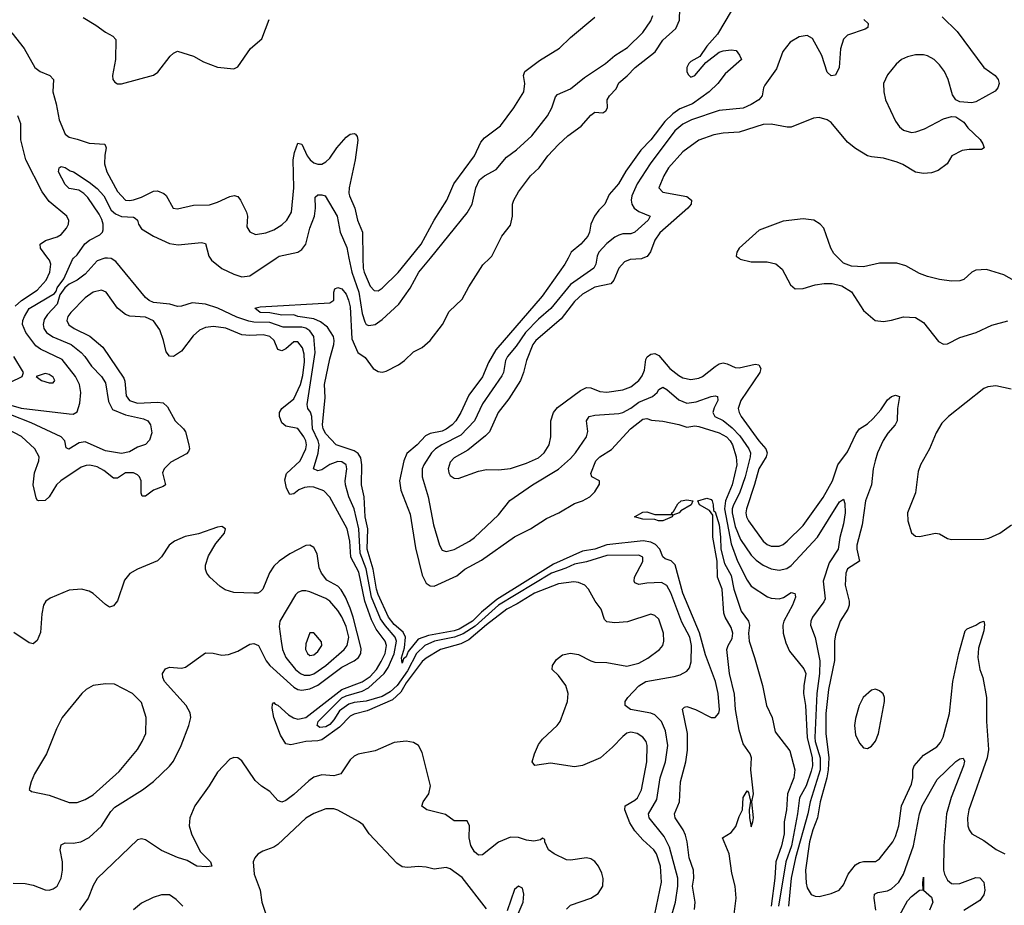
# Model space of a CAD drawing. Header units: inches. Extents: x 1649636 to 1815363, y 506543 to 641975.
# Tile 204 of 256: x 1724483 to 1729393, y 556774 to 561189. Entities that reach past the tile are written whole.
import ezdxf

# ---------------------------------------------------------------- set-up
doc = ezdxf.new("R2010")
doc.units = ezdxf.units.IN
doc.header["$MEASUREMENT"] = 0
doc.layers.add('B7525', color=7, linetype='Continuous')
doc.layers.add('B7526', color=7, linetype='Continuous')

msp = doc.modelspace()

# ---------------------------------------------------------------- linework, layer by layer
at = {"layer": 'B7525', "color": 5}
for points, elevation in [([(1724350, 559292.4), (1724490, 559252.7), (1724730, 559223.8), (1724750, 559223), (1724770, 559234), (1724783.4, 559276.6), (1724787.7, 559330), (1724780.9, 559370), (1724760.4, 559410), (1724694.2, 559494.2), (1724586.2, 559546.2), (1724563.5, 559563.4), (1724512.8, 559630), (1724496.3, 559670), (1724497.8, 559690), (1724506.3, 559710), (1724530, 559749.4), (1724655.9, 559824.1), (1724665, 559835), (1724670, 559853), (1724702.2, 559897.8), (1724745.8, 559994.2), (1724751.9, 560000)], 360), ([(1724907.4, 560000), (1724870, 559987), (1724810, 559919.9), (1724770, 559890.4), (1724729.5, 559870.5), (1724707.8, 559852.2), (1724682.5, 559817.5), (1724669, 559770), (1724621.4, 559718.6), (1724605.7, 559694.2), (1724599.8, 559670), (1724603.3, 559650), (1724617.3, 559630), (1724647.8, 559607.8), (1724739.3, 559570), (1724790, 559530.1), (1724807.8, 559510), (1724841.7, 559461.7), (1724890.2, 559410), (1724910, 559378), (1724925.5, 559285.5), (1724946.2, 559246.2), (1725010, 559218.8), (1725099.8, 559199.8), (1725122.4, 559190), (1725135.8, 559170), (1725142, 559130), (1725130, 559093.2), (1725110, 559072), (1725070, 559057.4), (1725030, 559034), (1724990, 559026.7), (1724910, 559039.5), (1724810, 559084.7), (1724780, 559080), (1724728.5, 559048.5), (1724714.5, 559054.5), (1724708, 559090), (1724689.8, 559109.8), (1724540, 559180), (1724438.6, 559218.6)], 360), ([(1724459.5, 559760.5), (1724491.5, 559788.5), (1724570, 559840.3), (1724614.1, 559890), (1724633, 559930), (1724638.2, 559970), (1724630.7, 559990.7), (1724623.8, 560000)], 380), ([(1727712.8, 556650), (1727753.5, 556790), (1727764.2, 556870), (1727764.4, 556910), (1727723.4, 557063.4), (1727697, 557117), (1727621.3, 557210), (1727618.9, 557230), (1727659.2, 557300.8), (1727675.8, 557410), (1727703.5, 557490), (1727714.3, 557570), (1727703.3, 557643.3), (1727683.2, 557690), (1727650, 557724.1), (1727630, 557732.7), (1727529.3, 557750), (1727501.6, 557770), (1727502, 557790), (1727514.8, 557810), (1727570, 557867.5), (1727604.8, 557890), (1727745.9, 557914.1), (1727776.6, 557923.4), (1727810, 557941.5), (1727822.6, 557957.4), (1727831.9, 557988), (1727833.2, 558070), (1727824.8, 558110), (1727785.1, 558185.1), (1727730, 558331.5), (1727710, 558368.1), (1727682.9, 558382.9), (1727610, 558379.9), (1727570, 558373.5), (1727550, 558380.9), (1727546.2, 558390), (1727548.9, 558410), (1727590, 558487.6), (1727589.7, 558510), (1727570, 558519.9), (1727410, 558517.3), (1727310, 558486.8), (1727250, 558475), (1727205.7, 558454.3), (1727134.9, 558430), (1726869.8, 558270.2), (1726753.7, 558166.3), (1726693.4, 558126.6), (1726650.2, 558110.2), (1726550.8, 558090), (1726503.8, 558070), (1726461.9, 558030), (1726416.3, 557943.7), (1726364.9, 557870), (1726330, 557837.5), (1726290, 557815.7), (1726210, 557791.6), (1726150, 557785), (1726123.3, 557776.7), (1726077.2, 557742.8), (1726050, 557698), (1726030, 557676.2), (1726010, 557664.1), (1725980.3, 557660.3), (1725965.8, 557670), (1725971.9, 557690), (1726090, 557807.7), (1726110, 557818.1), (1726190, 557841.9), (1726221.9, 557858.1), (1726300.2, 557930), (1726320.6, 557959.4), (1726350, 558028.1), (1726362.4, 558090), (1726355.5, 558110), (1726306.7, 558166.7), (1726282.7, 558202.7), (1726236.8, 558310), (1726211.3, 558451.3), (1726180.5, 558530), (1726173.3, 558650), (1726150, 558751), (1726123.8, 558810), (1726107.9, 558870), (1726105.5, 558890), (1726114.8, 558950), (1726111.1, 558970), (1726090, 558984.2), (1726070, 558987), (1726030, 558971.6), (1725990, 558945.6), (1725970, 558940.7), (1725947.9, 558950), (1725971.9, 559028.2), (1725976.9, 559070), (1725971.7, 559090), (1725942.5, 559150), (1725939.2, 559210), (1725932.2, 559232.2), (1725919.9, 559250), (1725916.3, 559270), (1725956.1, 559530), (1725949.4, 559609.4), (1725930, 559638.3), (1725910.5, 559650.5), (1725890, 559656.3), (1725796.3, 559656.3), (1725730, 559678.9), (1725650, 559680.8), (1725625.5, 559685.5), (1725565.8, 559705.8), (1725471.2, 559751.2), (1725408.9, 559771.1), (1725342.2, 559777.8), (1725290, 559760.9), (1725270, 559759.8), (1725231, 559771), (1725150, 559779.9), (1725128.7, 559788.7), (1725110, 559803.9), (1724962.9, 559982.9), (1724938.5, 559998.5), (1724920.8, 560000)], 360), ([(1725432.6, 560000), (1725439.6, 559990), (1725490, 559949.3), (1725550, 559920.9), (1725590, 559907.6), (1725630, 559911.2), (1725762.5, 560000)], 360), ([(1727847.3, 556752.7), (1727851.2, 556790), (1727838.4, 556870), (1727844.4, 556910), (1727842.5, 556950), (1727820.5, 557010), (1727811.2, 557090), (1727803.1, 557123.1), (1727790.4, 557150.4), (1727750.8, 557210), (1727748.3, 557230), (1727773.1, 557290), (1727777.5, 557390), (1727803.7, 557490), (1727812.5, 557547.5), (1727812.3, 557630), (1727788.7, 557751.3), (1727798, 557762), (1727810, 557765.3), (1727853, 557750), (1727930, 557710.4), (1727950, 557710.4), (1727968.7, 557731.3), (1727972.2, 557747.8), (1727965.9, 557830), (1727951.6, 557890), (1727902.5, 558022.5), (1727872.4, 558132.4), (1727789.9, 558330.1), (1727751.9, 558471.9), (1727730.8, 558490.8), (1727701.4, 558501.4), (1727690.4, 558510.4), (1727674.2, 558550), (1727652.5, 558572.5), (1727630, 558584.7), (1727591.6, 558591.6), (1727410, 558571.1), (1727350, 558549.5), (1727290, 558538.9), (1727144.9, 558475.1), (1726861.5, 558298.5), (1726785, 558235), (1726741.3, 558190), (1726674.2, 558150), (1726650, 558141.8), (1726521.3, 558118.7), (1726470, 558100.2), (1726419.9, 558040.1), (1726410, 558011.9), (1726396.6, 558003.4), (1726390, 557981.5), (1726387.2, 558007.2), (1726401.9, 558058.1), (1726407.2, 558110), (1726395.4, 558135.4), (1726350, 558173.5), (1726321.5, 558210), (1726270, 558324.1), (1726261.3, 558350), (1726245, 558450), (1726216.2, 558550), (1726219.2, 558650), (1726205.2, 558710), (1726200.4, 558810), (1726187.4, 558870), (1726189, 558970), (1726184.1, 559004.1), (1726170, 559025.6), (1726150, 559040.1), (1726061, 559070), (1726010, 559124.4), (1725996.9, 559150), (1725992.4, 559170), (1726006.3, 559306.3), (1726003.2, 559370), (1726030, 559498.8), (1726049.8, 559570), (1726051.6, 559590), (1726047, 559610), (1726016.9, 559656.9), (1725982.6, 559682.6), (1725950, 559698.4), (1725869.6, 559710), (1725850, 559716.8), (1725790, 559715.5), (1725730, 559727.7), (1725682.7, 559730), (1725655.6, 559750), (1725682.1, 559757.9), (1726030, 559777.3), (1726049, 559790), (1726049, 559830), (1726053.6, 559846.4), (1726070, 559854), (1726090, 559847.7), (1726110, 559820.4), (1726122.4, 559790), (1726130, 559758), (1726138.6, 559598.6), (1726169.7, 559529.7), (1726205.1, 559505.1), (1726246, 559450), (1726270, 559435.9), (1726290, 559432.3), (1726310, 559436.1), (1726371.6, 559468.4), (1726401.6, 559490), (1726447.1, 559532.9), (1726490, 559554.6), (1726530, 559589), (1726591.4, 559670), (1726624.9, 559735), (1726690, 559795.3), (1726723.2, 559856.8), (1726792.9, 559967.1), (1726826.9, 560000)], 340), ([(1726124.7, 560000), (1726138.5, 559930), (1726173.6, 559830), (1726190, 559724.2), (1726203.1, 559683.1), (1726210, 559670.2), (1726224.2, 559664.2), (1726256, 559670), (1726290, 559694.5), (1726374.1, 559770), (1726430, 559850.2), (1726473.8, 559930), (1726530.9, 560000)], 360), ([(1726194.6, 560000), (1726195.5, 559950), (1726199.9, 559930), (1726230, 559860.8), (1726250, 559839.7), (1726270, 559838), (1726290, 559851.3), (1726370, 559928.8), (1726428.3, 560000)], 380), ([(1727217.5, 560000), (1727201.7, 559970), (1727088.4, 559810), (1726857.3, 559542.7), (1726820.8, 559479.2), (1726790, 559408.7), (1726722.9, 559317.1), (1726681.9, 559230), (1726657.3, 559190), (1726640.1, 559170), (1726610, 559147.2), (1726590, 559138.3), (1726530, 559125.6), (1726505.8, 559114.2), (1726465.4, 559070), (1726412.9, 559027.1), (1726397.9, 558990), (1726376.6, 558890), (1726384, 558844), (1726430, 558724), (1726456.9, 558556.9), (1726490, 558419.1), (1726510, 558380.4), (1726530, 558366), (1726550, 558364.9), (1726662.7, 558417.3), (1726702.9, 558450), (1726784.8, 558495.2), (1726950, 558610.1), (1727030, 558651.1), (1727110, 558702.2), (1727172, 558730), (1727250, 558776.5), (1727289, 558790), (1727325.2, 558810), (1727350, 558836), (1727373.2, 558873.2), (1727374, 558890), (1727335.3, 558910), (1727330, 558926), (1727355.1, 558990), (1727375.1, 559010), (1727434.5, 559045.5), (1727528.4, 559150), (1727590, 559198), (1727610, 559200.9), (1727633, 559193), (1727690, 559187.2), (1727770, 559171.5), (1727810, 559158), (1727850, 559165), (1727870, 559161.1), (1727970.2, 559130), (1728006.6, 559110), (1728025.5, 559090), (1728036.5, 559070), (1728055.6, 559010), (1728058.1, 558970), (1728036.3, 558870), (1728001.7, 558790), (1727997.5, 558750), (1728030, 558576.6), (1728061.7, 558490), (1728110, 558395), (1728130, 558365.4), (1728211.9, 558311.9), (1728230, 558304.7), (1728270, 558302.6), (1728290.9, 558309.1), (1728330, 558332.6), (1728348.7, 558328.7), (1728350, 558322), (1728350.8, 558310), (1728336.4, 558270), (1728292.5, 558190), (1728287.6, 558170), (1728289.5, 558130), (1728302.8, 558082.8), (1728321.1, 558041.1), (1728393.1, 557953.1), (1728402.6, 557930), (1728392.6, 557867.4), (1728391.9, 557830), (1728400.8, 557770), (1728408.8, 557610), (1728434.7, 557510), (1728435.3, 557470), (1728430, 557442.4), (1728403.9, 557370), (1728370.7, 557310), (1728362.1, 557230), (1728330.8, 557070), (1728303.8, 556990), (1728267.2, 556770)], 340), ([(1727360.4, 560000), (1727355.5, 559970), (1727345.7, 559950), (1727230, 559868.2), (1727131.2, 559748.8), (1727070, 559696.1), (1727004.8, 559630), (1726958, 559562), (1726915.2, 559510), (1726904.8, 559490), (1726895, 559430), (1726886.9, 559413.1), (1726790, 559274.3), (1726751.4, 559188.6), (1726682.7, 559117.3), (1726587.9, 559070), (1726556.6, 559050), (1726535.9, 559030), (1726497.4, 558970), (1726490.2, 558950), (1726490.1, 558910), (1726519.1, 558810), (1726546.6, 558670), (1726575.4, 558570), (1726590, 558544.9), (1726610, 558537.6), (1726650, 558547.9), (1726726, 558590), (1726750, 558608), (1726870, 558720.3), (1726927.4, 558792.6), (1727039.4, 558870), (1727170, 558949), (1727230, 559001.4), (1727255, 559030), (1727308.6, 559110), (1727315.3, 559135.3), (1727309.8, 559190), (1727323.1, 559210), (1727350, 559218.1), (1727470, 559225.1), (1727490, 559230.1), (1727530, 559251.7), (1727570, 559281.8), (1727638.3, 559310), (1727661.7, 559330), (1727670, 559344.7), (1727690, 559356.8), (1727710, 559345.1), (1727770, 559293.3), (1727810, 559277.8), (1727855.9, 559284.1), (1727931, 559311), (1727950, 559314), (1727962, 559310), (1727963.6, 559290), (1727945.6, 559254.4), (1727939.5, 559230), (1727949.3, 559210), (1727990, 559191.5), (1728034.8, 559154.8), (1728073.6, 559113.6), (1728119.1, 559050), (1728126.4, 559030), (1728125.3, 559010), (1728100.3, 558910), (1728071.5, 558828.5), (1728042.8, 558770), (1728035.9, 558750), (1728035.6, 558730), (1728050, 558662.5), (1728076.8, 558596.8), (1728130, 558520.1), (1728154.6, 558494.6), (1728189.3, 558469.3), (1728230, 558451.8), (1728270, 558444.4), (1728307.4, 558452.6), (1728330, 558467.9), (1728461.1, 558610), (1728570, 558785.3), (1728590, 558798), (1728596.5, 558776.5), (1728598.8, 558730), (1728590, 558675.1), (1728571.8, 558608.2), (1728564.3, 558550), (1728519.3, 558480.7), (1728489.6, 558390), (1728498.5, 558301.5), (1728493.2, 558286.8), (1728436.5, 558210), (1728427.8, 558190), (1728426.8, 558170), (1728449.6, 558109.6), (1728472.7, 557992.7), (1728470.3, 557930), (1728458.2, 557830), (1728448, 557610), (1728450.1, 557590), (1728473.8, 557510), (1728473.6, 557450), (1728424.8, 557290), (1728412.7, 557230), (1728350.8, 557010), (1728330.3, 556910), (1728315.8, 556770)], 360), ([(1727590.2, 560000), (1727582.7, 559997.3), (1727527.1, 559992.9), (1727498.9, 559981.1), (1727470.1, 559949.9), (1727445.4, 559890), (1727430, 559871.9), (1727350, 559854.8), (1727290, 559819.9), (1727250, 559783.9), (1727182.8, 559697.2), (1727056.4, 559590), (1727042.2, 559570), (1727009.5, 559490), (1726995.3, 559430), (1726979.5, 559390), (1726921.7, 559298.3), (1726869.5, 559230), (1726825.6, 559134.4), (1726806.3, 559113.7), (1726717.6, 559042.4), (1726650, 559004.4), (1726630, 558982.6), (1726619.2, 558950), (1726622, 558930), (1726630, 558916.4), (1726650, 558902.6), (1726670, 558902.3), (1726770, 558939), (1726810, 558946.5), (1726870, 558945.5), (1726930, 558952.3), (1727010, 558978), (1727070, 559005), (1727097.6, 559030), (1727123.5, 559070), (1727131.3, 559110), (1727130.9, 559190), (1727145.1, 559230), (1727165, 559255), (1727279.9, 559340.1), (1727310, 559354.8), (1727330, 559354.2), (1727375.2, 559335.2), (1727410, 559331.8), (1727490, 559343.8), (1727530, 559359.3), (1727569.8, 559390), (1727587.3, 559412.7), (1727598.2, 559441.8), (1727605.1, 559494.9), (1727612, 559508), (1727630, 559522), (1727650, 559525.3), (1727670, 559514.3), (1727724.1, 559450), (1727770, 559414.5), (1727790, 559404.1), (1727830, 559395), (1727870, 559401.5), (1727887.1, 559410), (1727950, 559460.6), (1727970, 559472.8), (1727990, 559478), (1728010, 559474), (1728050, 559455.6), (1728070, 559453.5), (1728150, 559471.6), (1728168.7, 559468.7), (1728178.9, 559450), (1728173.4, 559430), (1728079, 559290), (1728066.1, 559250), (1728069.6, 559230), (1728079.8, 559210), (1728167.9, 559090), (1728203.4, 559050), (1728210.1, 559030), (1728205.3, 559010), (1728167.9, 558950), (1728147.5, 558872.5), (1728106.9, 558750), (1728104.5, 558730), (1728107.3, 558710), (1728117.7, 558690), (1728190.2, 558590), (1728210, 558572.7), (1728230, 558564.1), (1728270, 558563.9), (1728290, 558572.6), (1728310, 558588.6), (1728390, 558667), (1728490, 558807), (1728536.4, 558890), (1728562.6, 558970), (1728610, 559034.4), (1728654, 559126), (1728670, 559149.2), (1728710, 559174.1), (1728738.9, 559201.1), (1728776.1, 559243.9), (1728810, 559293.5), (1728829.8, 559310), (1728850, 559316.5), (1728870.2, 559310.2), (1728860.1, 559250), (1728858, 559190), (1728848.6, 559170), (1728811.5, 559128.5), (1728788.2, 559091.8), (1728759.9, 559030), (1728747.8, 558990), (1728738.5, 558950), (1728729.6, 558870), (1728700.5, 558790), (1728684, 558670), (1728657.2, 558570), (1728657.1, 558550), (1728670.2, 558490), (1728610, 558450.7), (1728602.6, 558430), (1728599.2, 558370), (1728618.8, 558290), (1728619.5, 558270), (1728613, 558250), (1728574.3, 558190), (1728550, 558122), (1728545.2, 558090), (1728545.4, 557994.6), (1728516.6, 557850), (1728502.9, 557730), (1728501.9, 557630), (1728517.5, 557510), (1728514.4, 557450), (1728507.8, 557410), (1728474.8, 557290), (1728461.7, 557210), (1728437.8, 557150), (1728421.9, 557090), (1728401.2, 556950), (1728403.8, 556883.8), (1728410, 556860.5), (1728430, 556828.5), (1728450, 556819.5), (1728470, 556818.7), (1728530, 556833.4), (1728569.7, 556850.3), (1728590, 556876.3), (1728613.8, 556930), (1728650, 556976.2), (1728670, 556988.3), (1728690, 556992), (1728750, 556991.7), (1728770, 557005.3), (1728836.8, 557090), (1728850, 557116.4), (1728866.1, 557170), (1728879.4, 557270), (1728930, 557378.4), (1728936, 557410), (1728936.2, 557450), (1728943.4, 557470), (1728990, 557523.2), (1729056.2, 557563.8), (1729074.6, 557585.4), (1729088.4, 557611.6), (1729119.6, 557730), (1729135.8, 557890), (1729165, 558030), (1729198, 558142), (1729207.3, 558152.7), (1729249.8, 558170.2), (1729270, 558183.8), (1729290, 558190.7), (1729293.9, 558173.9), (1729290, 558142.7), (1729264, 558056), (1729259.8, 558010), (1729270.1, 557950.1), (1729285.7, 557910), (1729302.9, 557810), (1729303.3, 557690), (1729313.7, 557550), (1729306.8, 557510), (1729215.4, 557250), (1729208.7, 557210), (1729211.3, 557170), (1729217.4, 557150), (1729231.2, 557131.2), (1729290, 557096.9), (1729352.7, 557052.7), (1729395.5, 557030)], 380), ([(1728070.1, 560000), (1728075.9, 559995.9), (1728130, 559982), (1728210, 559981.3), (1728252.6, 559972.6), (1728285.4, 559945.4), (1728326.7, 559866.7), (1728350, 559847.4), (1728388.9, 559848.9), (1728450, 559867.9), (1728494.6, 559874.6), (1728533.5, 559873.5), (1728582, 559862), (1728630, 559832.7), (1728690, 559739.5), (1728749.3, 559689.3), (1728790, 559683.6), (1728829.8, 559690.2), (1728890, 559708.1), (1728950, 559704), (1728990, 559678.9), (1729065.2, 559585.2), (1729090, 559571.6), (1729110, 559573.8), (1729170, 559604.1), (1729252.3, 559630), (1729330, 559666.5), (1729410, 559687.4)], 420), ([(1729458.8, 559878.8), (1729390, 559917.2), (1729303.5, 559943.5), (1729250, 559940.4), (1729230, 559929.7), (1729190, 559893.7), (1729170, 559887.1), (1729130, 559885.1), (1729070, 559892.9), (1729008.9, 559908.9), (1728970, 559924), (1728902, 559962), (1728855.9, 559975.9), (1728770, 559974.7), (1728690, 559956.4), (1728630, 559959.7), (1728590, 559975.1), (1728565.9, 560000)], 420), ([(1727650.3, 556730), (1727682.6, 556890), (1727677.6, 556970), (1727658.3, 557030), (1727645.2, 557050), (1727590, 557099.9), (1727550, 557144.9), (1727525.6, 557185.6), (1727499.9, 557250), (1727501.2, 557270), (1727550, 557297.7), (1727563.2, 557310), (1727583, 557350), (1727610.5, 557490), (1727611.9, 557570), (1727606, 557590), (1727590, 557611.8), (1727561.6, 557630), (1727530, 557637.3), (1727510, 557631.6), (1727490, 557616.1), (1727438.1, 557561.9), (1727378.3, 557510), (1727290, 557471.8), (1727250, 557464.9), (1727130, 557482.6), (1727051.5, 557471.5), (1727038.9, 557490), (1727049.1, 557530), (1727070, 557576), (1727090, 557602), (1727163.5, 557670), (1727177.4, 557690), (1727214.5, 557790), (1727217.8, 557830), (1727206.4, 557870), (1727170, 557919.5), (1727138, 557950), (1727139, 557970), (1727160.1, 557999.9), (1727190, 558022.6), (1727230, 558031.7), (1727270, 558024.7), (1727330, 557992.9), (1727350, 557986.8), (1727410, 557984.1), (1727510, 557965.7), (1727570, 557981.3), (1727614.5, 558005.5), (1727673.6, 558050), (1727689.7, 558070), (1727694.5, 558090), (1727692.5, 558130), (1727670, 558200.9), (1727650, 558219.5), (1727630, 558225.6), (1727513.3, 558186.7), (1727450, 558182.4), (1727410, 558187.6), (1727399.5, 558199.5), (1727382.7, 558250), (1727352, 558290), (1727318.5, 558350), (1727300.5, 558370), (1727270, 558382.9), (1727246.1, 558386.1), (1727170, 558376.1), (1727050, 558330.2), (1726963.9, 558276.1), (1726911.5, 558250), (1726810, 558171.8), (1726722.9, 558097.1), (1726682.4, 558077.6), (1726581.5, 558050), (1726510, 558005.7), (1726489, 557990), (1726410, 557883.4), (1726383.4, 557836.6), (1726342.4, 557797.6), (1726215.8, 557744.2), (1726150, 557726.2), (1726130, 557716.3), (1726077.3, 557662.7), (1725990, 557598.9), (1725970, 557593.4), (1725908.9, 557591.1), (1725834.5, 557574.5), (1725810, 557579.4), (1725782.7, 557622.7), (1725750.3, 557710), (1725742.4, 557757.6), (1725743.1, 557776.9), (1725750, 557785.7), (1725756.5, 557776.5), (1725770, 557772.6), (1725822.8, 557722.8), (1725848, 557708), (1725870, 557702.5), (1725910, 557710.6), (1726089.5, 557850.5), (1726190, 557888), (1726230, 557915.3), (1726261.6, 557950), (1726285.5, 557990), (1726304.9, 558030), (1726312.7, 558070), (1726305.8, 558090), (1726260.7, 558150), (1726237.2, 558197.2), (1726204.2, 558290), (1726174.6, 558434.6), (1726133.7, 558510), (1726128.6, 558590), (1726115.9, 558650), (1726030, 558808.1), (1725999.5, 558839.5), (1725950, 558857.9), (1725930, 558860.4), (1725903.3, 558856.7), (1725875.3, 558844.7), (1725850, 558825.4), (1725830, 558822.2), (1725812.8, 558852.8), (1725805.5, 558894.5), (1725813, 558927), (1725881.5, 558990), (1725909.9, 559050), (1725913.1, 559070), (1725909.9, 559090), (1725899.5, 559110), (1725870.3, 559150.3), (1725810, 559163.4), (1725790, 559179.8), (1725778.4, 559210), (1725778.9, 559230), (1725789.8, 559250), (1725850, 559298.9), (1725882.7, 559370), (1725894.9, 559414.9), (1725902.5, 559482.5), (1725901.6, 559521.6), (1725893.1, 559553.1), (1725870, 559583.4), (1725850, 559582.4), (1725810, 559547.5), (1725790, 559537.3), (1725770, 559545.3), (1725751.8, 559590), (1725729.7, 559610), (1725697.5, 559617.5), (1725630, 559614.8), (1725590, 559618.4), (1725510, 559650.3), (1725450, 559659.9), (1725410, 559654.2), (1725379.6, 559640.4), (1725347.7, 559612.3), (1725290, 559536.1), (1725250, 559509.6), (1725230, 559511.5), (1725212.7, 559532.7), (1725200.5, 559590), (1725182.4, 559642.4), (1725150, 559687.2), (1725110, 559705.9), (1725031.4, 559711.4), (1725010, 559719.3), (1724970, 559751), (1724913.5, 559830), (1724890, 559839.8), (1724850, 559829.9), (1724810, 559802), (1724738.1, 559730), (1724723.2, 559710), (1724717.6, 559690), (1724727.8, 559667.8), (1724754.4, 559650), (1724831.8, 559611.8), (1724896.9, 559557), (1725001.4, 559401.4), (1725007.1, 559387.1), (1725014.4, 559314.4), (1725030.8, 559290.8), (1725070, 559277.9), (1725170, 559282.4), (1725198.2, 559278.2), (1725219.8, 559259.7), (1725258.9, 559190), (1725300.1, 559150), (1725310, 559134.2), (1725327.1, 559070), (1725329.4, 559050), (1725324.1, 559035.9), (1725314.5, 559025.5), (1725237.1, 558982.9), (1725203.4, 558950), (1725195.6, 558930), (1725209.2, 558870), (1725198.3, 558861.7), (1725150, 558843.4), (1725110, 558814.4), (1725093.4, 558813.4), (1725088.1, 558828.1), (1725088.3, 558890), (1725080.2, 558910), (1725070, 558920.8), (1725050, 558930.4), (1725010, 558930.4), (1724970, 558903.4), (1724950, 558903.4), (1724902.3, 558942.3), (1724870, 558960.2), (1724832.2, 558967.8), (1724813.7, 558966.3), (1724790, 558957.5), (1724687.9, 558890), (1724666.6, 558870), (1724630, 558810.8), (1724610, 558791.4), (1724576, 558790), (1724570, 558793.3), (1724565.3, 558805.3), (1724549.9, 558870), (1724556.3, 558930), (1724578.9, 558990), (1724579.3, 559010), (1724559.2, 559050), (1724491.4, 559111.4), (1724425.6, 559145.6)], 380), ([(1724437.6, 559382.4), (1724495.3, 559410), (1724502.7, 559430), (1724454.3, 559510)], 380), ([(1729426.5, 559346.5), (1729350, 559364.2), (1729310, 559358.8), (1729290, 559350.8), (1729113.8, 559210), (1729081.7, 559178.3), (1729052, 559130), (1729019.7, 559050), (1728975.2, 558970), (1728963.1, 558936.9), (1728949.3, 558830), (1728909.2, 558730), (1728911.7, 558690), (1728930, 558630.7), (1728950, 558614.4), (1728970, 558612.2), (1729050, 558629.2), (1729070, 558625.5), (1729110, 558602.8), (1729130, 558597.8), (1729290, 558599.7), (1729314.9, 558605.1), (1729369.6, 558630), (1729428.3, 558670)], 420), ([(1728045.3, 556730), (1728055.3, 556810), (1728049.8, 556870), (1728033.6, 556933.6), (1728019.8, 557030), (1727987.8, 557110), (1728030, 557136.9), (1728053.2, 557166.8), (1728070, 557216.3), (1728087.1, 557250), (1728090, 557311.3), (1728110, 557344.7), (1728116.8, 557336.8), (1728126.4, 557293.6), (1728121, 557250), (1728122, 557210), (1728130, 557166), (1728139, 557190), (1728141.2, 557210), (1728134, 557290), (1728141.2, 557330), (1728128, 557450), (1728131.3, 557510), (1728124.5, 557530), (1728090, 557579.6), (1728070, 557647.8), (1728051.7, 557750), (1728047.4, 557827.4), (1728022.8, 557930), (1728009.6, 558050), (1728015.6, 558070), (1728036.3, 558103.7), (1728038.6, 558130), (1728030, 558159.5), (1728000.9, 558210), (1727994.5, 558230), (1727985.1, 558350), (1727963.1, 558410), (1727961.1, 558490), (1727939.8, 558610), (1727938.6, 558718.6), (1727922.2, 558742.2), (1727873, 558770), (1727864, 558790), (1727910, 558804.3), (1727930, 558797.5), (1727935, 558790), (1727941.2, 558770), (1727942, 558742), (1727950, 558735.5), (1727970, 558670.6), (1727977.9, 558610), (1727979.3, 558550), (1727997.8, 558477.8), (1728030, 558418.3), (1728044.6, 558350), (1728080.2, 558240.2), (1728116.6, 558190), (1728122.7, 558170), (1728117.3, 558130), (1728119.8, 558090), (1728147.3, 558010), (1728186.4, 557870), (1728206.4, 557770), (1728234.9, 557710), (1728250, 557639.3), (1728323.9, 557543.9), (1728348.7, 557450), (1728343.5, 557410), (1728311, 557330), (1728306.7, 557250), (1728295.1, 557190), (1728295.2, 557130), (1728281.4, 557070), (1728253.1, 556990), (1728249.1, 556910), (1728229.4, 556770)], 320), ([(1724450, 556884.6), (1724510, 556882), (1724550, 556874.6), (1724610, 556851.8), (1724630, 556848.9), (1724650, 556855.8), (1724669.8, 556870.2), (1724689.8, 556910), (1724696.8, 556950), (1724696.5, 556990), (1724684.5, 557050), (1724690, 557074.9), (1724710, 557085.6), (1724750, 557084.1), (1724787, 557090), (1724830, 557112.5), (1724890, 557169.4), (1724937.9, 557242.1), (1724956.9, 557263.1), (1725095.4, 557350), (1725150, 557391.9), (1725230, 557468.1), (1725250, 557492.6), (1725288.1, 557570), (1725326.2, 557670), (1725335.5, 557710), (1725332.9, 557732.9), (1725313.7, 557770), (1725205.7, 557890), (1725196.5, 557910), (1725195.3, 557930), (1725210, 557952.8), (1725230, 557960.8), (1725290, 557956.5), (1725310, 557962), (1725410, 558032.9), (1725448.3, 558031.7), (1725490, 558021.7), (1725524, 558024), (1725570, 558041.3), (1725630, 558076.1), (1725650, 558079.8), (1725673.1, 558070), (1725712.7, 557992.7), (1725730.7, 557970), (1725850, 557861.6), (1725870, 557850.5), (1725890, 557847), (1725930, 557853.9), (1725970, 557871.4), (1726090, 557961.2), (1726150, 557993.3), (1726171.7, 558010), (1726183.3, 558030), (1726185.6, 558054.4), (1726146.5, 558210), (1726130, 558255), (1726107.4, 558310), (1726086.5, 558346.4), (1726070, 558364.4), (1726015.2, 558395.2), (1725987.3, 558430), (1725976.3, 558456.3), (1725966.7, 558526.7), (1725950, 558557.8), (1725930, 558568.9), (1725910, 558568.1), (1725830, 558525.6), (1725775.9, 558490), (1725750, 558464.8), (1725727.8, 558432.2), (1725694.7, 558350), (1725682.5, 558337.5), (1725670, 558330.8), (1725650.1, 558329.9), (1725550, 558332.9), (1725506.9, 558346.9), (1725482.5, 558362.5), (1725431.1, 558410), (1725416, 558430), (1725408.8, 558450), (1725408.8, 558470), (1725424.1, 558515.9), (1725461.7, 558578.3), (1725504.5, 558630), (1725509.2, 558650), (1725490, 558662), (1725470, 558659.6), (1725373.9, 558626.1), (1725307.7, 558612.3), (1725254.4, 558590), (1725227.4, 558570), (1725189.6, 558510.4), (1725170, 558491.7), (1725070, 558449.7), (1725031.3, 558428.7), (1725005.9, 558394.1), (1724970, 558291.8), (1724950, 558267.6), (1724930, 558260.5), (1724910, 558273), (1724850, 558328.5), (1724830, 558340.4), (1724790.3, 558349.7), (1724730, 558345.1), (1724634.9, 558305.1), (1724614, 558290), (1724601.6, 558270), (1724593.1, 558226.9), (1724586.3, 558133.7), (1724570, 558094.5), (1724550, 558077.6), (1724530, 558083), (1724454.2, 558134.2)], 420), ([(1727210, 556754.4), (1727230, 556774.9), (1727330.8, 556809.2), (1727366.8, 556833.2), (1727389.8, 556870.3), (1727391.8, 556908.2), (1727385.6, 556934.4), (1727368.2, 556970), (1727350, 556993), (1727330, 557006.3), (1727310, 557011.1), (1727230, 556999.3), (1727210, 557001.4), (1727147.3, 557030), (1727119.5, 557050), (1727102, 557090), (1727102, 557102), (1727090, 557108), (1727079.1, 557100.9), (1727046.7, 557093.3), (1727010, 557098), (1726970, 557112.4), (1726930, 557113.8), (1726870, 557088.4), (1726790, 557025.1), (1726770, 557023.5), (1726750, 557041.1), (1726732, 557072), (1726724, 557110), (1726726.6, 557170), (1726714.5, 557194.5), (1726650, 557195.3), (1726606.1, 557226.1), (1726512.7, 557250), (1726488.7, 557268.7), (1726495.1, 557290), (1726522.7, 557330), (1726530.8, 557370), (1726490, 557536), (1726471.2, 557570), (1726445.8, 557585.8), (1726410, 557591.6), (1726350, 557585.8), (1726256.1, 557543.9), (1726170, 557527.1), (1726150, 557516.9), (1726130, 557498.7), (1726084.9, 557430), (1726050, 557420.2), (1725990, 557424.1), (1725950, 557412.2), (1725925.2, 557394.8), (1725850, 557325.7), (1725810, 557296.5), (1725790, 557288.9), (1725770, 557296.4), (1725730, 557341.6), (1725688.4, 557368.4), (1725656.7, 557396.7), (1725590, 557494.5), (1725570, 557509.6), (1725550, 557511.5), (1725530, 557502.4), (1725470, 557438.5), (1725427.9, 557370), (1725357, 557270), (1725330.9, 557210), (1725328, 557170), (1725339.8, 557130), (1725383, 557043), (1725434, 556990), (1725441, 556970), (1725414.9, 556965.1), (1725366.6, 556970), (1725318.2, 556998.2), (1725270, 557012.3), (1725190, 557048), (1725110, 557099.7), (1725090, 557105.1), (1725070, 557100.5), (1724870, 556907.8), (1724850, 556873.6), (1724825, 556810), (1724781.5, 556750)], 420), ([(1728751.1, 556750), (1728743.4, 556810), (1728745.8, 556830), (1728761.6, 556838.3), (1728810, 556845.4), (1728830, 556855.6), (1728867.2, 556890), (1728890, 556929), (1728939, 557070), (1728969.6, 557230.4), (1728982.2, 557270), (1729058.4, 557401.6), (1729150, 557491.6), (1729170, 557504.4), (1729187.7, 557507.7), (1729193.3, 557493.3), (1729189.1, 557470), (1729128.3, 557311.7), (1729104.3, 557230), (1729090.6, 557070), (1729090.1, 556950), (1729094.6, 556930), (1729110, 556899.2), (1729130, 556883), (1729140.7, 556880.7), (1729170, 556882), (1729250, 556913.4), (1729270, 556911.4), (1729290.2, 556890), (1729295, 556850), (1729290, 556825.6), (1729270, 556797.6), (1729190, 556748)], 360), ([(1726810, 556756.2), (1726690, 556913.1), (1726630, 556956.4), (1726610, 556963.1), (1726550, 556954.2), (1726510, 556964.4), (1726472.1, 556967.9), (1726416.9, 556963.1), (1726390, 556965.4), (1726364, 556984), (1726226, 557130), (1726194.8, 557174.7), (1726172.3, 557192.3), (1726070, 557248.5), (1726050, 557255.3), (1726010, 557254.6), (1725950, 557232.3), (1725910, 557208.9), (1725770, 557077.4), (1725750, 557063.5), (1725696, 557044), (1725670.3, 557029.7), (1725654.9, 557010), (1725647.4, 556990), (1725651.6, 556930), (1725682.7, 556850), (1725690.3, 556789.7), (1725710.2, 556730)], 440), ([(1728870, 556723.5), (1728910, 556796.5), (1728930, 556818.2), (1728970, 556848.8), (1728988.7, 556851.3), (1728985.6, 556885.6), (1728990, 556914), (1728990.4, 556850), (1729030, 556815.3), (1729035.6, 556790), (1729020.2, 556750)], 340), ([(1726941.2, 556670), (1726993.3, 556790), (1726996.2, 556830), (1726990, 556859), (1726970, 556869), (1726950, 556853.2), (1726913.2, 556746.8)], 440), ([(1725297, 556770), (1725263.3, 556803.3), (1725230, 556825.6), (1725190, 556826), (1725147.7, 556812.3), (1725090, 556784.2), (1725050, 556751.8)], 440)]:
    msp.add_lwpolyline(points, dxfattribs=dict(at, elevation=elevation))
for points, elevation in [([(1724610, 559424.5), (1724564.7, 559410), (1724590.8, 559390), (1724630, 559378), (1724650, 559378.4), (1724658.3, 559390), (1724650, 559406.6), (1724630, 559419.7)], 380), ([(1727690, 558689.9), (1727668.7, 558690), (1727650, 558697), (1727590, 558698.3), (1727549.3, 558710), (1727590, 558733.1), (1727610, 558734.9), (1727650, 558723), (1727738, 558722), (1727733.2, 558730), (1727742.7, 558737.3), (1727765.3, 558774.7), (1727782, 558790), (1727810, 558795.5), (1727838.8, 558790), (1727830.6, 558770), (1727780.3, 558739.7), (1727771.7, 558730), (1727740.4, 558719.6), (1727736.3, 558710)], 320), ([(1725910, 558341.6), (1725890, 558340.9), (1725870, 558333.7), (1725857.7, 558322.3), (1725779.7, 558190), (1725776.7, 558163.3), (1725785.9, 558090), (1725793.3, 558050), (1725810.6, 558010), (1725857.8, 557950), (1725882.5, 557930), (1725902.1, 557922.1), (1725930, 557921.6), (1725950, 557928.7), (1726009, 557970), (1726100.4, 558050), (1726116.2, 558070), (1726123.4, 558110), (1726110, 558163.7), (1726090, 558212.7), (1726070, 558244.2), (1726030, 558289.9), (1726010, 558302.9), (1725930, 558336)], 440), ([(1725950, 558132.3), (1725930, 558132.3), (1725910, 558077.2), (1725908.8, 558050), (1725917.3, 558030), (1725930, 558019.2), (1725950, 558022), (1725970, 558039.1), (1725990, 558068.8), (1725987.9, 558087.9)], 460), ([(1724910, 557878.7), (1724850, 557869.6), (1724814, 557850), (1724793.4, 557830), (1724694.9, 557710), (1724666.4, 557653.6), (1724617, 557530), (1724556.4, 557430), (1724539.3, 557390), (1724530.9, 557350.9), (1724541.1, 557341.1), (1724630, 557323.1), (1724730, 557286.5), (1724770, 557286.5), (1724810, 557301.5), (1724850, 557324), (1724978.1, 557441.9), (1725069.7, 557550), (1725094, 557590), (1725111.3, 557630), (1725113.6, 557710), (1725090, 557785.2), (1725046, 557830), (1724955.8, 557875.8)], 440), ([(1728750, 557852), (1728730, 557847.3), (1728689.1, 557810), (1728669.4, 557770), (1728650, 557706), (1728644.8, 557670), (1728650, 557624), (1728670, 557581.6), (1728690, 557559.3), (1728710, 557556.4), (1728730, 557567), (1728750, 557593), (1728765.7, 557630), (1728795.8, 557790), (1728795.1, 557810), (1728787.7, 557827.7), (1728770, 557843.7)], 420)]:
    msp.add_lwpolyline(points, close=True, dxfattribs=dict(at, elevation=elevation))
at = {"layer": 'B7526', "color": 5}
for points, elevation in [([(1726826.9, 560000), (1726837.2, 560010), (1726886.2, 560110), (1726930, 560164.6), (1726939.8, 560210), (1726939.7, 560270), (1726946.9, 560290), (1726969.8, 560330), (1727029.7, 560410), (1727073.7, 560450), (1727117.2, 560510), (1727170, 560566.3), (1727216.3, 560610), (1727282.4, 560657.6), (1727330, 560713), (1727350, 560727.3), (1727390, 560724.9), (1727406.3, 560733.7), (1727414.5, 560750), (1727412.3, 560790), (1727423.7, 560810), (1727456.3, 560843.7), (1727470, 560874.8), (1727511.7, 560908.3), (1727552.3, 560950), (1727650.8, 561029.2), (1727690, 561086), (1727755.3, 561144.7), (1727773.2, 561186.8), (1727774.7, 561245.3)], 340), ([(1728030, 561231.2), (1727962.7, 561117.3), (1727910, 561057.4), (1727874.6, 561005.4), (1727830, 560981.1), (1727818.9, 560970), (1727810.3, 560950), (1727810.3, 560930), (1727816.2, 560916.2), (1727830, 560903), (1727850, 560910.4), (1727904.4, 560975.6), (1727970, 561026.8), (1727990, 561034), (1728030, 561038.8), (1728056, 561036), (1728072.7, 561012.7), (1728082, 560990), (1728001.3, 560918.7), (1727963.8, 560870), (1727921.1, 560830), (1727837.5, 560770), (1727775, 560745), (1727740.5, 560719.5), (1727699.4, 560680.6), (1727629.5, 560590), (1727580.9, 560539.1), (1727505.5, 560434.5), (1727469.3, 560370), (1727422.9, 560317.1), (1727400.3, 560270), (1727370, 560239.6), (1727348.9, 560210), (1727330.4, 560170), (1727324.4, 560130), (1727316, 560110), (1727281.1, 560070), (1727233.4, 560030), (1727217.5, 560000)], 340), ([(1724799.6, 561199.6), (1724862.2, 561162.2), (1724910, 561126.6), (1724947.2, 561107.2), (1724961.5, 561090), (1724960.1, 560990), (1724946.2, 560910), (1724947.7, 560890), (1724956.9, 560876.9), (1724970, 560868.9), (1724990, 560869.2), (1725150, 560912.9), (1725172.1, 560927.9), (1725233.5, 561006.5), (1725250, 561022.4), (1725270, 561032.4), (1725350, 561007.6), (1725398.9, 560978.9), (1725470, 560951.7), (1725550, 560943.8), (1725570, 560953.4), (1725634.2, 561045.8), (1725690, 561093.1), (1725727.3, 561190)], 420), ([(1726428.3, 560000), (1726485.5, 560070), (1726549.9, 560190.1), (1726612.8, 560290), (1726648.4, 560370), (1726749.9, 560510), (1726781.5, 560578.5), (1726800.5, 560599.5), (1726879.9, 560660.1), (1726947.2, 560750), (1726996.2, 560830), (1727001, 560870), (1726995.3, 560910), (1727001.3, 560930), (1727074.1, 560985.9), (1727173.9, 561046.1), (1727230, 561100.9), (1727350, 561201.7)], 380), ([(1726530.9, 560000), (1726714.7, 560225.3), (1726738.7, 560270), (1726757.5, 560350), (1726776.1, 560390), (1726800.8, 560410), (1726858.1, 560441.9), (1726910, 560503.6), (1726960.7, 560539.3), (1727036.8, 560610), (1727114.8, 560710), (1727137.1, 560750), (1727155.3, 560804.7), (1727164.5, 560815.5), (1727230, 560844.2), (1727299.5, 560900.5), (1727404.1, 560970), (1727450, 561010.9), (1727514, 561050), (1727590, 561125.1), (1727630, 561182.8), (1727640.5, 561210)], 360), ([(1728691.4, 561190), (1728714, 561170), (1728712.7, 561150), (1728699, 561141), (1728610, 561111.5), (1728590, 561092.3), (1728575.6, 561044.4), (1728568.8, 560950), (1728550, 560912.3), (1728530, 560909.7), (1728510, 560927.8), (1728481.9, 561010), (1728435.8, 561095.8), (1728410, 561110.4), (1728370, 561103.8), (1728324, 561076), (1728288.9, 561031.1), (1728255.9, 560944.1), (1728198.1, 560861.9), (1728191.8, 560850), (1728185.6, 560810), (1728169.2, 560790), (1728130, 560765.6), (1728090, 560748.6), (1727970, 560737), (1727832.9, 560690), (1727790, 560667.9), (1727750, 560634.9), (1727626.9, 560470), (1727562.3, 560370), (1727535.5, 560310), (1727532.3, 560290), (1727535.2, 560270), (1727546.5, 560250), (1727570, 560232.5), (1727627, 560210), (1727615.9, 560190), (1727550, 560129.8), (1727530, 560122), (1727490, 560120.8), (1727470, 560115.5), (1727450, 560105.5), (1727410, 560073.2), (1727370.6, 560030), (1727362, 560010), (1727360.4, 560000)], 360), ([(1729082.3, 561202.3), (1729157.4, 561130), (1729290.2, 560950.2), (1729347.7, 560910), (1729362, 560890), (1729367.3, 560870), (1729361, 560850), (1729347.7, 560832.3), (1729250, 560779), (1729230, 560774), (1729170, 560779), (1729150, 560788.7), (1729133.8, 560813.8), (1729112.4, 560890), (1729095.1, 560930), (1729070, 560963.5), (1729042.3, 560990), (1729010, 561008.9), (1728990, 561013.4), (1728950, 561014.2), (1728910, 561004.5), (1728879.3, 560990), (1728853, 560967), (1728810, 560913.6), (1728790.2, 560870), (1728791.2, 560830), (1728799.8, 560790), (1728850, 560683.1), (1728870, 560654.3), (1728890, 560637.6), (1728930, 560627.1), (1728950.7, 560629.3), (1728994.8, 560645.2), (1729090, 560694), (1729130, 560706), (1729150, 560704.7), (1729190, 560678), (1729210.8, 560650), (1729272.1, 560592.1), (1729286, 560570), (1729292, 560550), (1729278, 560542), (1729217.5, 560542.5), (1729183.1, 560536.9), (1729131.3, 560510), (1729106.8, 560470), (1729062.6, 560437.4), (1729030, 560424.7), (1728990, 560421.6), (1728950, 560429.6), (1728887.2, 560467.2), (1728859, 560479), (1728790, 560498.2), (1728730, 560504.4), (1728710, 560510.8), (1728650, 560546.2), (1728610, 560578.9), (1728530, 560675.8), (1728509.6, 560690), (1728470, 560702), (1728441.8, 560698.2), (1728330, 560653.5), (1728310, 560652.9), (1728230, 560667.7), (1728190, 560666), (1728070, 560628.7), (1727990, 560623.4), (1727944.5, 560615.5), (1727870, 560588.1), (1727790, 560529.8), (1727717.6, 560450), (1727694.2, 560410), (1727670.3, 560350), (1727689.4, 560329.4), (1727810, 560307.3), (1727833.2, 560290), (1727831, 560270), (1727815, 560250), (1727674.3, 560125.7), (1727649.8, 560090.2), (1727628.1, 560031.9), (1727612.2, 560007.8), (1727590.2, 560000)], 380), ([(1724443.7, 561123.7), (1724505.8, 561045.8), (1724558.8, 560950), (1724584.2, 560930), (1724633.4, 560910), (1724650.9, 560890.9), (1724648.6, 560830), (1724665.4, 560770), (1724680.5, 560690), (1724710, 560618.5), (1724730, 560602.5), (1724770, 560594), (1724830, 560572.9), (1724907.6, 560567.6), (1724914.3, 560550), (1724907.3, 560512.7), (1724906.1, 560470), (1724916.6, 560430), (1724970, 560332.9), (1725010, 560289.5), (1725030, 560286.8), (1725050, 560290.1), (1725090, 560303.6), (1725150, 560333.8), (1725170, 560335.5), (1725202.3, 560322.3), (1725212.9, 560312.9), (1725248.4, 560250), (1725270, 560245.3), (1725350, 560264.5), (1725430, 560266.2), (1725470, 560278.6), (1725530, 560307.3), (1725552.6, 560312.6), (1725570, 560307.1), (1725584.7, 560290), (1725614.4, 560230), (1725618.5, 560210), (1725616.2, 560156.2), (1725630, 560130.6), (1725658.7, 560118.7), (1725710, 560126.2), (1725750, 560141.2), (1725790, 560165.8), (1725815.3, 560190), (1725838.5, 560230), (1725849.5, 560350.5), (1725846.7, 560490), (1725853.5, 560526.5), (1725870, 560572.7), (1725890, 560568.4), (1725915.8, 560510), (1725931.3, 560490), (1725950, 560475.4), (1725970, 560468.4), (1725990, 560469.3), (1726010, 560479.7), (1726030, 560498.8), (1726064.9, 560550), (1726110, 560603), (1726130, 560618.4), (1726150, 560622.3), (1726157.5, 560617.5), (1726165.9, 560605.9), (1726169, 560589), (1726155.2, 560490), (1726125.4, 560350), (1726124.6, 560324.6), (1726126.8, 560310), (1726154.1, 560250), (1726167.8, 560190), (1726192.3, 560130), (1726194.6, 560000)], 380), ([(1724623.8, 560000), (1724587, 560050), (1724585.6, 560070), (1724612.2, 560087.8), (1724670, 560105.8), (1724690, 560118.8), (1724716.8, 560150), (1724726.6, 560170), (1724727.4, 560187.4), (1724718.3, 560210), (1724630, 560282.8), (1724595.2, 560330), (1724513.8, 560490), (1724488.3, 560590), (1724488.8, 560670), (1724473.3, 560710)], 380), ([(1724751.9, 560000), (1724770, 560017.3), (1724807.7, 560072.3), (1724830.7, 560090), (1724883.1, 560116.9), (1724895.4, 560130), (1724898.3, 560141.7), (1724899, 560170), (1724892.1, 560192.1), (1724878.8, 560218.8), (1724822.3, 560302.3), (1724802.8, 560322.8), (1724778.4, 560338.4), (1724730, 560347), (1724710, 560367.8), (1724675.8, 560430), (1724679.5, 560450), (1724690, 560456.5), (1724710, 560451.5), (1724734.7, 560434.7), (1724750.5, 560430), (1724830, 560379.2), (1724870, 560348), (1724902, 560310), (1724938.7, 560238.7), (1724961.1, 560221.1), (1724990, 560208), (1725050, 560203.7), (1725059.3, 560199.3), (1725069.6, 560189.6), (1725074.6, 560170), (1725090, 560146.8), (1725149.8, 560109.8), (1725230, 560072.6), (1725273.6, 560066.4), (1725390, 560078.5), (1725410, 560073.7), (1725425.5, 560010), (1725432.6, 560000)], 360), ([(1725762.5, 560000), (1725777.4, 560010), (1725869.9, 560030.1), (1725890, 560043.2), (1725910.4, 560070), (1725929.4, 560150), (1725952.2, 560210), (1725957.7, 560250), (1725956.3, 560303.7), (1725970, 560315.6), (1725990, 560316.3), (1726006, 560310), (1726066.6, 560210), (1726080.6, 560130), (1726114, 560054), (1726124.7, 560000)], 360), ([(1728565.9, 560000), (1728543.3, 560023.3), (1728526.9, 560050), (1728493.3, 560150), (1728474.5, 560170), (1728442, 560190), (1728390, 560195.8), (1728290, 560185.1), (1728170, 560139.6), (1728070.7, 560050), (1728059.1, 560030), (1728056, 560010), (1728070.1, 560000)], 420), ([(1724920.8, 560000), (1724910, 560000.9), (1724907.4, 560000)], 360)]:
    msp.add_lwpolyline(points, dxfattribs=dict(at, elevation=elevation))

doc.saveas('drawing.dxf')
